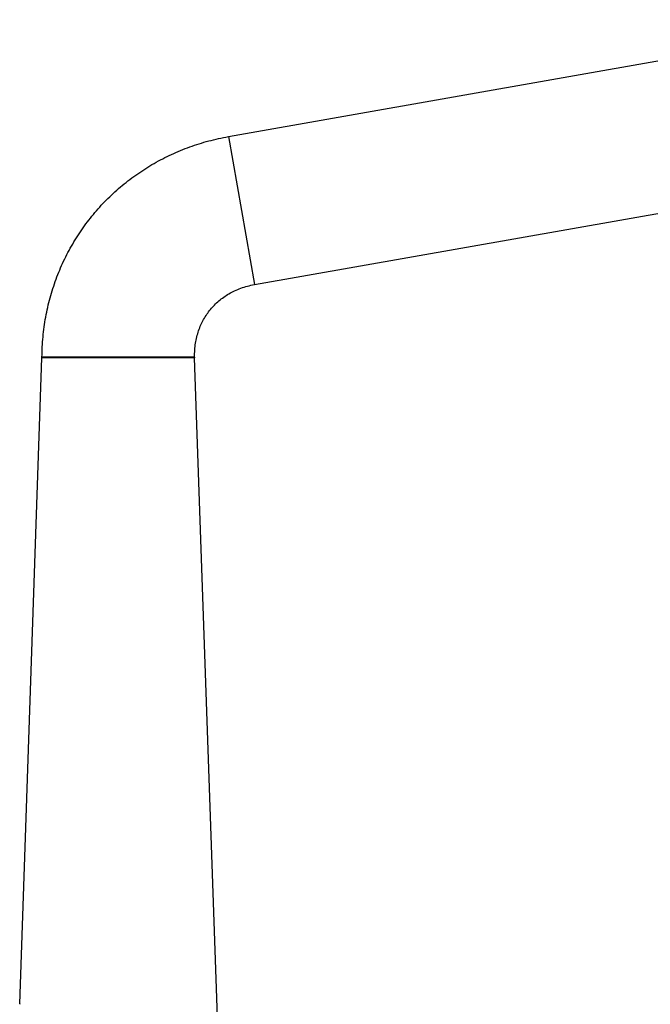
# Model space of a CAD drawing. Header units: millimetres. Extents: x 334 to 1070, y -10 to 753.
# Tile 21 of 23: x 814 to 942, y 549 to 749. Entities that reach past the tile are written whole.
import ezdxf

# ---------------------------------------------------------------- set-up
doc = ezdxf.new("R2010")
doc.units = ezdxf.units.MM
doc.header["$LTSCALE"] = 65.395
doc.layers.get('0').update_dxf_attribs({"linetype": 'CONTINUOUS'})

msp = doc.modelspace()

# ---------------------------------------------------------------- linework, layer by layer
at = {"color": 7, "linetype": 'CONTINUOUS'}
for p, q in [((856.57, 725.6), (991.27, 749.35)), ((861.86, 695.56), (972.24, 715.02)), ((814.19, 549.52), (818.71, 680.68)), ((854.57, 540.08), (849.72, 680.71)), ((814.19, 549.52), (814.2, 549.42))]:
    msp.add_line(p, q, dxfattribs=at)
at = {"color": 9, "linetype": 'CONTINUOUS'}
msp.add_line((856.57, 725.6), (861.86, 695.56), dxfattribs=at)
at = {"color": 7, "linetype": 'CONTINUOUS'}
for centre, start, end in [((811.71, 680.92), 358.0244, 359.466), ((856.71, 680.96), 180.9803, 181.9756)]:
    msp.add_arc(centre, 7, start, end, dxfattribs=at)
for points, knots in [([(818.71, 680.85), (818.73, 682.22), (818.87, 684.94), (819.42, 688.96), (820.31, 692.88), (821.53, 696.68), (823.06, 700.34), (824.9, 703.82), (827.02, 707.13), (829.42, 710.23), (832.08, 713.1), (834.99, 715.74), (838.12, 718.12), (841.46, 720.23), (845, 722.05), (848.71, 723.57), (852.58, 724.78), (855.22, 725.36), (856.57, 725.6)], [0, 0, 0, 0, 0.064404, 0.128089, 0.191153, 0.253687, 0.31579, 0.377571, 0.439133, 0.500577, 0.562002, 0.62351, 0.6852, 0.747177, 0.809548, 0.872413, 0.935864, 1, 1, 1, 1]), ([(849.71, 680.83), (849.7, 681.32), (849.73, 682.26), (849.88, 683.64), (850.14, 684.95), (850.51, 686.2), (850.97, 687.38), (851.53, 688.49), (852.18, 689.54), (852.91, 690.52), (853.73, 691.43), (854.63, 692.27), (855.62, 693.04), (856.69, 693.72), (857.85, 694.33), (859.1, 694.85), (860.44, 695.27), (861.38, 695.47), (861.86, 695.56)], [0, 0, 0, 0, 0.069284, 0.135507, 0.199264, 0.261105, 0.321513, 0.380884, 0.439595, 0.498013, 0.556489, 0.615371, 0.675028, 0.735847, 0.798233, 0.862674, 0.929728, 1, 1, 1, 1])]:
    msp.add_open_spline(points, degree=3, knots=knots, dxfattribs=at)
at = {"color": 9, "linetype": 'CONTINUOUS'}
for points, knots in [([(849.71, 680.83), (849.71, 680.83), (849.71, 680.83), (849.71, 680.83), (849.71, 680.83), (849.71, 680.83), (849.7, 680.83), (849.69, 680.83), (849.68, 680.83), (849.67, 680.83), (849.65, 680.83), (849.63, 680.83), (849.59, 680.84), (849.54, 680.84), (849.48, 680.84), (849.41, 680.84), (849.33, 680.84), (849.24, 680.84), (849.15, 680.84), (849, 680.84), (848.79, 680.84), (848.52, 680.84), (848.21, 680.84), (847.87, 680.84), (847.5, 680.84), (847.09, 680.84), (846.65, 680.84), (846.01, 680.84), (845.14, 680.85), (844.01, 680.85), (842.8, 680.85), (841.5, 680.85), (840.13, 680.85), (838.7, 680.85), (836.72, 680.85), (834.21, 680.85), (831.71, 680.85), (829.73, 680.85), (828.3, 680.85), (826.93, 680.85), (825.63, 680.85), (824.41, 680.85), (823.29, 680.85), (822.42, 680.85), (821.77, 680.85), (821.34, 680.85), (820.93, 680.85), (820.56, 680.85), (820.21, 680.85), (819.91, 680.85), (819.63, 680.85), (819.43, 680.85), (819.28, 680.85), (819.18, 680.85), (819.09, 680.85), (819.01, 680.85), (818.95, 680.85), (818.88, 680.85), (818.83, 680.85), (818.8, 680.85), (818.77, 680.85), (818.76, 680.85), (818.74, 680.85), (818.73, 680.85), (818.73, 680.85), (818.72, 680.85), (818.72, 680.85), (818.72, 680.85), (818.72, 680.85), (818.71, 680.85), (818.71, 680.85), (818.71, 680.85)], [0, 0, 0, 0, 0.00001, 0.000038, 0.000085, 0.000151, 0.00034, 0.000604, 0.000943, 0.001357, 0.001846, 0.00241, 0.003763, 0.005414, 0.007363, 0.009608, 0.01215, 0.014986, 0.018115, 0.021533, 0.029231, 0.038062, 0.048007, 0.059043, 0.071139, 0.084267, 0.098398, 0.113497, 0.146449, 0.182805, 0.222217, 0.264303, 0.30866, 0.354858, 0.402456, 0.500001, 0.597545, 0.645143, 0.691342, 0.735699, 0.777785, 0.817197, 0.853553, 0.886504, 0.901604, 0.915734, 0.928862, 0.940959, 0.951994, 0.961939, 0.97077, 0.978468, 0.981886, 0.985015, 0.987851, 0.990392, 0.992638, 0.994586, 0.996237, 0.99759, 0.998154, 0.998643, 0.999057, 0.999396, 0.99966, 0.999764, 0.999849, 0.999915, 0.999962, 0.99999, 1, 1, 1, 1]), ([(849.72, 680.71), (849.72, 680.71), (849.71, 680.71), (849.71, 680.71), (849.71, 680.71), (849.71, 680.71), (849.7, 680.71), (849.7, 680.71), (849.69, 680.71), (849.67, 680.71), (849.66, 680.71), (849.63, 680.71), (849.6, 680.71), (849.54, 680.71), (849.48, 680.71), (849.41, 680.71), (849.34, 680.71), (849.25, 680.71), (849.15, 680.71), (849, 680.71), (848.8, 680.71), (848.52, 680.71), (848.22, 680.71), (847.87, 680.71), (847.5, 680.71), (847.09, 680.71), (846.65, 680.71), (846.01, 680.7), (845.14, 680.7), (844.02, 680.7), (842.8, 680.7), (841.5, 680.7), (840.13, 680.7), (838.7, 680.69), (836.72, 680.69), (834.21, 680.69), (831.7, 680.69), (829.73, 680.68), (828.3, 680.68), (826.93, 680.68), (825.63, 680.68), (824.41, 680.68), (823.29, 680.68), (822.41, 680.68), (821.77, 680.68), (821.33, 680.68), (820.93, 680.68), (820.55, 680.68), (820.21, 680.68), (819.9, 680.68), (819.63, 680.68), (819.42, 680.68), (819.27, 680.68), (819.18, 680.68), (819.09, 680.68), (819.01, 680.68), (818.94, 680.68), (818.88, 680.68), (818.83, 680.68), (818.79, 680.68), (818.77, 680.68), (818.75, 680.68), (818.74, 680.68), (818.73, 680.68), (818.72, 680.68), (818.72, 680.68), (818.72, 680.68), (818.71, 680.68), (818.71, 680.68), (818.71, 680.68), (818.71, 680.68), (818.71, 680.68)], [0, 0, 0, 0, 0.00001, 0.000038, 0.000085, 0.000151, 0.000339, 0.000602, 0.000941, 0.001355, 0.001844, 0.002408, 0.00376, 0.005412, 0.007361, 0.009607, 0.012149, 0.014984, 0.018112, 0.02153, 0.029228, 0.03806, 0.048004, 0.059038, 0.071134, 0.084263, 0.098394, 0.113492, 0.146444, 0.182801, 0.222212, 0.264299, 0.308656, 0.354855, 0.402453, 0.499999, 0.597544, 0.645142, 0.691341, 0.735698, 0.777785, 0.817197, 0.853554, 0.886505, 0.901604, 0.915735, 0.928864, 0.940961, 0.951994, 0.961939, 0.970772, 0.97847, 0.981888, 0.985015, 0.987851, 0.990392, 0.992639, 0.994588, 0.99624, 0.997592, 0.998156, 0.998645, 0.999059, 0.999398, 0.999661, 0.999765, 0.999849, 0.999915, 0.999962, 0.99999, 1, 1, 1, 1])]:
    msp.add_open_spline(points, degree=3, knots=knots, dxfattribs=at)

doc.saveas('drawing.dxf')
